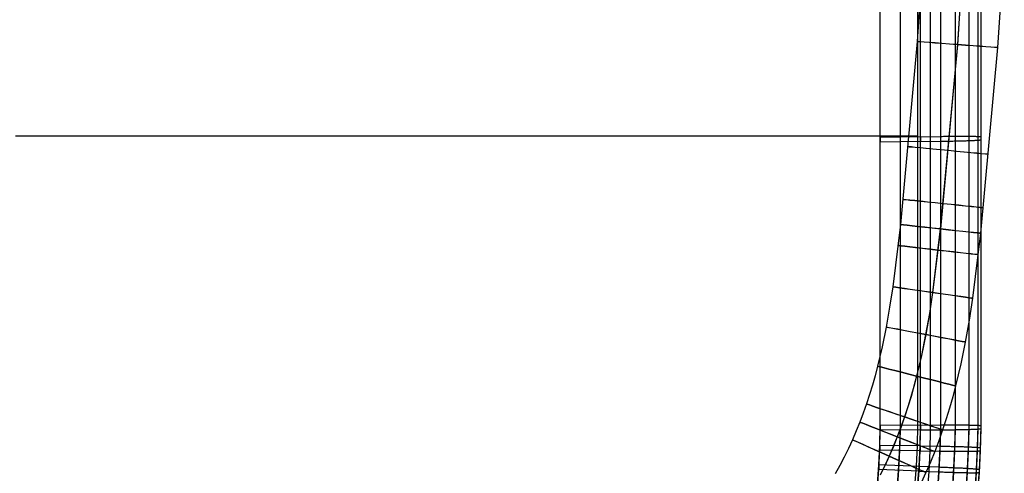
# Model space of a CAD drawing. Extents: x -1634 to -184, y -278 to 263.
# Tile 39 of 242: x -1379 to -1134, y -126 to -13. Entities that reach past the tile are written whole.
import ezdxf

# ---------------------------------------------------------------- set-up
doc = ezdxf.new("R2010")
doc.units = 0
doc.layers.add('PREDEFINITO', color=7, linetype='CONTINUOUS')

msp = doc.modelspace()

# ---------------------------------------------------------------- linework, layer by layer
at = {"layer": 'PREDEFINITO'}
for p, q in [((-1165.02, -114.16, 444.65), (-1165.02, 28.92, 441.42)), ((-1165.02, -114.7, 420.66), (-1165.02, 28.37, 417.43)), ((-1165.02, -115.24, 396.66), (-1165.02, 27.83, 393.43)), ((-1160.02, -114.12, 444.65), (-1160.02, 29.02, 441.42)), ((-1160.02, -115.2, 396.66), (-1160.02, 27.94, 393.43)), ((-1155.67, -62.91, 445.42), (-1155.67, 29.19, 443.37)), ((-1155.02, -114.08, 444.65), (-1155.02, 29.13, 441.42)), ((-1155.02, -114.13, 446.65), (-1155.02, 29.08, 443.42)), ((-1155.02, -114.62, 420.66), (-1155.02, 28.59, 417.42)), ((-1155.02, -114.7, 421.66), (-1155.02, 28.52, 418.42)), ((-1155.02, -115.17, 396.66), (-1155.02, 28.05, 393.43)), ((-1155.02, -115.26, 396.66), (-1155.02, 27.95, 393.43)), ((-1152.52, -115.24, 396.66), (-1152.52, 28, 393.43)), ((-1150.02, -114.1, 446.65), (-1150.02, 29.19, 443.42)), ((-1150.02, -115.22, 396.66), (-1150.02, 28.06, 393.43)), ((-1146.34, -114.08, 445.95), (-1146.34, 29.25, 442.71)), ((-1146.34, -115.18, 397.37), (-1146.34, 28.15, 394.13)), ((-1142.95, -114.11, 443.72), (-1142.95, 29.27, 440.48)), ((-1142.95, -115.1, 399.59), (-1142.95, 28.28, 396.35)), ((-1140.73, -114.17, 440.33), (-1140.73, 29.25, 437.09)), ((-1140.73, -115.01, 402.98), (-1140.73, 28.4, 399.74)), ((-1140.02, -114.24, 436.65), (-1140.02, 29.18, 433.41)), ((-1140.02, -114.92, 406.66), (-1140.02, 28.5, 403.42)), ((-1154.21, 7.5, 296.06), (-1155.84, -18.83, 296.25)), ((-1144.24, 6.94, 286.05), (-1145.88, -19.63, 286.24)), ((-1144.21, 7.1, 306.05), (-1145.85, -19.51, 306.24)), ((-1134.24, 6.54, 296.04), (-1135.89, -20.31, 296.23)), ((-1155.84, -18.83, 296.25), (-1160.05, -64.25, 296.44)), ((-1145.85, -19.51, 306.24), (-1150.1, -65.31, 306.43)), ((-1145.88, -19.63, 286.24), (-1150.12, -65.36, 286.43)), ((-1135.89, -20.31, 296.23), (-1140.17, -66.42, 296.42)), ((-1155.67, -42.31, 444.96), (-1379.74, -42.31, 444.96)), ((-1155.02, -42.47, 443.03), (-1165.02, -42.62, 443.04)), ((-1165.02, -42.62, 443.04), (-1165.02, -43.7, 395.05)), ((-1165.02, -43.7, 395.05), (-1155.02, -43.56, 395.05)), ((-1150.02, -42.45, 445.03), (-1155.02, -42.53, 445.03)), ((-1155.02, -43.56, 395.05), (-1155.02, -42.47, 443.03)), ((-1155.02, -42.53, 445.03), (-1155.02, -43.66, 395.05)), ((-1155.02, -43.66, 395.05), (-1150.02, -43.58, 395.05)), ((-1149.68, -42.45, 445.03), (-1150.02, -42.45, 445.03)), ((-1150.02, -43.58, 395.05), (-1149.68, -43.58, 395.05)), ((-1149.34, -42.44, 445.01), (-1149.68, -42.45, 445.03)), ((-1149.68, -43.58, 395.05), (-1149.34, -43.57, 395.07)), ((-1149, -42.44, 444.98), (-1149.34, -42.44, 445.01)), ((-1149.34, -43.57, 395.07), (-1149, -43.57, 395.1)), ((-1148.66, -42.44, 444.94), (-1149, -42.44, 444.98)), ((-1149, -43.57, 395.1), (-1148.66, -43.56, 395.14)), ((-1148.32, -42.43, 444.89), (-1148.66, -42.44, 444.94)), ((-1148.66, -43.56, 395.14), (-1148.32, -43.55, 395.19)), ((-1147.99, -42.43, 444.82), (-1148.32, -42.43, 444.89)), ((-1148.32, -43.55, 395.19), (-1147.99, -43.55, 395.25)), ((-1147.66, -42.43, 444.75), (-1147.99, -42.43, 444.82)), ((-1147.99, -43.55, 395.25), (-1147.66, -43.54, 395.33)), ((-1147.33, -42.42, 444.66), (-1147.66, -42.43, 444.75)), ((-1147.66, -43.54, 395.33), (-1147.33, -43.54, 395.42)), ((-1147, -42.42, 444.56), (-1147.33, -42.42, 444.66)), ((-1147.33, -43.54, 395.42), (-1147, -43.53, 395.51)), ((-1146.67, -42.42, 444.45), (-1147, -42.42, 444.56)), ((-1147, -43.53, 395.51), (-1146.67, -43.52, 395.62)), ((-1146.35, -42.42, 444.33), (-1146.67, -42.42, 444.45)), ((-1146.67, -43.52, 395.62), (-1146.35, -43.51, 395.74)), ((-1146.04, -42.41, 444.2), (-1146.35, -42.42, 444.33)), ((-1146.35, -43.51, 395.74), (-1146.04, -43.51, 395.87)), ((-1145.73, -42.41, 444.06), (-1146.04, -42.41, 444.2)), ((-1146.04, -43.51, 395.87), (-1145.73, -43.5, 396.01)), ((-1145.42, -42.41, 443.91), (-1145.73, -42.41, 444.06)), ((-1145.73, -43.5, 396.01), (-1145.42, -43.49, 396.17)), ((-1145.12, -42.41, 443.75), (-1145.42, -42.41, 443.91)), ((-1145.42, -43.49, 396.17), (-1145.12, -43.48, 396.33)), ((-1144.83, -42.41, 443.58), (-1145.12, -42.41, 443.75)), ((-1145.12, -43.48, 396.33), (-1144.83, -43.47, 396.5)), ((-1144.54, -42.41, 443.39), (-1144.83, -42.41, 443.58)), ((-1144.83, -43.47, 396.5), (-1144.54, -43.47, 396.68)), ((-1144.26, -42.41, 443.2), (-1144.54, -42.41, 443.39)), ((-1144.54, -43.47, 396.68), (-1144.26, -43.46, 396.87)), ((-1143.98, -42.41, 443), (-1144.26, -42.41, 443.2)), ((-1144.26, -43.46, 396.87), (-1143.98, -43.45, 397.08)), ((-1143.71, -42.41, 442.79), (-1143.98, -42.41, 443)), ((-1143.98, -43.45, 397.08), (-1143.71, -43.44, 397.29)), ((-1143.45, -42.41, 442.57), (-1143.71, -42.41, 442.79)), ((-1143.71, -43.44, 397.29), (-1143.45, -43.43, 397.51)), ((-1143.2, -42.42, 442.34), (-1143.45, -42.41, 442.57)), ((-1143.45, -43.43, 397.51), (-1143.2, -43.42, 397.73)), ((-1142.95, -42.42, 442.1), (-1143.2, -42.42, 442.34)), ((-1143.2, -43.42, 397.73), (-1142.95, -43.41, 397.97)), ((-1142.72, -42.42, 441.86), (-1142.95, -42.42, 442.1)), ((-1142.95, -43.41, 397.97), (-1142.72, -43.4, 398.22)), ((-1142.49, -42.42, 441.6), (-1142.72, -42.42, 441.86)), ((-1142.72, -43.4, 398.22), (-1142.49, -43.4, 398.47)), ((-1142.27, -42.42, 441.34), (-1142.49, -42.42, 441.6)), ((-1142.49, -43.4, 398.47), (-1142.27, -43.39, 398.73)), ((-1142.06, -42.43, 441.07), (-1142.27, -42.42, 441.34)), ((-1142.27, -43.39, 398.73), (-1142.06, -43.38, 399)), ((-1141.85, -42.43, 440.8), (-1142.06, -42.43, 441.07)), ((-1142.06, -43.38, 399), (-1141.85, -43.37, 399.28)), ((-1141.66, -42.43, 440.52), (-1141.85, -42.43, 440.8)), ((-1141.85, -43.37, 399.28), (-1141.66, -43.36, 399.56)), ((-1141.48, -42.44, 440.23), (-1141.66, -42.43, 440.52)), ((-1141.66, -43.36, 399.56), (-1141.48, -43.35, 399.85)), ((-1141.31, -42.44, 439.93), (-1141.48, -42.44, 440.23)), ((-1141.48, -43.35, 399.85), (-1141.31, -43.34, 400.14)), ((-1141.15, -42.45, 439.63), (-1141.31, -42.44, 439.93)), ((-1141.31, -43.34, 400.14), (-1141.15, -43.33, 400.44)), ((-1140.99, -42.45, 439.33), (-1141.15, -42.45, 439.63)), ((-1141.15, -43.33, 400.44), (-1140.99, -43.32, 400.75)), ((-1140.85, -42.46, 439.02), (-1140.99, -42.45, 439.33)), ((-1140.99, -43.32, 400.75), (-1140.85, -43.31, 401.06)), ((-1140.72, -42.46, 438.7), (-1140.85, -42.46, 439.02)), ((-1140.85, -43.31, 401.06), (-1140.72, -43.3, 401.37)), ((-1140.6, -42.47, 438.38), (-1140.72, -42.46, 438.7)), ((-1140.72, -43.3, 401.37), (-1140.6, -43.29, 401.69)), ((-1140.49, -42.47, 438.06), (-1140.6, -42.47, 438.38)), ((-1140.6, -43.29, 401.69), (-1140.49, -43.29, 402.02)), ((-1140.4, -42.48, 437.73), (-1140.49, -42.47, 438.06)), ((-1140.49, -43.29, 402.02), (-1140.4, -43.28, 402.34)), ((-1140.31, -42.48, 437.4), (-1140.4, -42.48, 437.73)), ((-1140.4, -43.28, 402.34), (-1140.31, -43.27, 402.67)), ((-1140.23, -42.49, 437.07), (-1140.31, -42.48, 437.4)), ((-1140.31, -43.27, 402.67), (-1140.23, -43.26, 403.01)), ((-1140.17, -42.5, 436.73), (-1140.23, -42.49, 437.07)), ((-1140.23, -43.26, 403.01), (-1140.17, -43.25, 403.34)), ((-1140.12, -42.5, 436.39), (-1140.17, -42.5, 436.73)), ((-1140.17, -43.25, 403.34), (-1140.12, -43.24, 403.68)), ((-1140.08, -42.51, 436.05), (-1140.12, -42.5, 436.39)), ((-1140.12, -43.24, 403.68), (-1140.08, -43.23, 404.02)), ((-1140.05, -42.52, 435.71), (-1140.08, -42.51, 436.05)), ((-1140.08, -43.23, 404.02), (-1140.05, -43.23, 404.36)), ((-1140.03, -42.53, 435.37), (-1140.05, -42.52, 435.71)), ((-1140.05, -43.23, 404.36), (-1140.03, -43.22, 404.7)), ((-1140.02, -42.53, 435.03), (-1140.03, -42.53, 435.37)), ((-1140.03, -43.22, 404.7), (-1140.02, -43.21, 405.04)), ((-1140.02, -43.21, 405.04), (-1140.02, -42.53, 435.03)), ((-1155.67, -114.03, 446.56), (-1155.67, -62.91, 445.42)), ((-1160.05, -64.25, 296.44), (-1161.94, -79.71, 296.48)), ((-1150.12, -65.36, 286.43), (-1152.06, -81.14, 286.47)), ((-1150.1, -65.31, 306.43), (-1152.03, -81.11, 306.47)), ((-1140.17, -66.42, 296.42), (-1142.14, -82.54, 296.46)), ((-1161.94, -79.71, 296.48), (-1162.71, -84.75, 296.48)), ((-1152.06, -81.14, 286.47), (-1152.85, -86.37, 286.48)), ((-1152.03, -81.11, 306.47), (-1152.83, -86.34, 306.48)), ((-1142.14, -82.54, 296.46), (-1142.97, -87.96, 296.47)), ((-1162.71, -84.75, 296.48), (-1163.58, -89.72, 296.49)), ((-1152.85, -86.37, 286.48), (-1153.77, -91.58, 286.48)), ((-1152.83, -86.34, 306.48), (-1153.74, -91.55, 306.48)), ((-1142.97, -87.96, 296.47), (-1143.93, -93.42, 296.47)), ((-1163.58, -89.72, 296.49), (-1164.57, -94.61, 296.5)), ((-1153.77, -91.58, 286.48), (-1154.82, -96.76, 286.49)), ((-1153.74, -91.55, 306.48), (-1154.79, -96.73, 306.49)), ((-1164.57, -94.61, 296.5), (-1165.71, -99.42, 296.51)), ((-1143.93, -93.42, 296.47), (-1145.03, -98.87, 296.48)), ((-1154.82, -96.76, 286.49), (-1156.03, -101.9, 286.5)), ((-1154.79, -96.73, 306.49), (-1156, -101.87, 306.5)), ((-1165.71, -99.42, 296.51), (-1166.33, -101.8, 296.51)), ((-1145.03, -98.87, 296.48), (-1146.32, -104.34, 296.49)), ((-1166.33, -101.8, 296.51), (-1167, -104.16, 296.52)), ((-1156.03, -101.9, 286.5), (-1156.7, -104.45, 286.5)), ((-1156, -101.87, 306.5), (-1156.67, -104.42, 306.5)), ((-1167, -104.16, 296.52), (-1167.71, -106.49, 296.52)), ((-1156.7, -104.45, 286.5), (-1157.42, -107, 286.51)), ((-1156.67, -104.42, 306.5), (-1157.4, -106.97, 306.51)), ((-1146.32, -104.34, 296.49), (-1147.04, -107.07, 296.5)), ((-1167.71, -106.49, 296.52), (-1168.47, -108.79, 296.53)), ((-1157.42, -107, 286.51), (-1158.19, -109.52, 286.51)), ((-1157.4, -106.97, 306.51), (-1158.17, -109.5, 306.51)), ((-1147.04, -107.07, 296.5), (-1147.81, -109.81, 296.5)), ((-1168.47, -108.79, 296.53), (-1169.27, -111.06, 296.53)), ((-1158.19, -109.52, 286.51), (-1159.02, -112.04, 286.52)), ((-1158.17, -109.5, 306.51), (-1158.99, -112.01, 306.52)), ((-1147.81, -109.81, 296.5), (-1148.65, -112.53, 296.51)), ((-1169.27, -111.06, 296.53), (-1170.12, -113.3, 296.53)), ((-1159.02, -112.04, 286.52), (-1159.89, -114.52, 286.52)), ((-1158.99, -112.01, 306.52), (-1159.87, -114.48, 306.52)), ((-1170.12, -113.3, 296.53), (-1171.01, -115.5, 296.54)), ((-1165.16, -119.08, 444.76), (-1165.02, -114.16, 444.65)), ((-1165.16, -119.63, 420.77), (-1165.02, -114.7, 420.66)), ((-1155.02, -114.08, 444.65), (-1165.02, -114.16, 444.65)), ((-1165.02, -114.16, 444.65), (-1165.02, -115.24, 396.66)), ((-1159.89, -114.52, 286.52), (-1160.83, -116.98, 286.53)), ((-1159.87, -114.48, 306.52), (-1160.8, -116.94, 306.53)), ((-1160.16, -119.16, 444.76), (-1160.02, -114.12, 444.65)), ((-1155.8, -119.2, 446.68), (-1155.67, -114.03, 446.56)), ((-1155.16, -119.23, 444.77), (-1155.02, -114.08, 444.65)), ((-1155.16, -119.28, 446.77), (-1155.02, -114.13, 446.65)), ((-1155.16, -119.77, 420.77), (-1155.02, -114.62, 420.66)), ((-1155.16, -119.85, 421.77), (-1155.02, -114.7, 421.66)), ((-1155.02, -115.17, 396.66), (-1155.02, -114.08, 444.65)), ((-1150.02, -114.1, 446.65), (-1155.02, -114.13, 446.65)), ((-1155.02, -114.13, 446.65), (-1155.02, -115.26, 396.66)), ((-1150.16, -119.36, 446.77), (-1150.02, -114.1, 446.65)), ((-1149.68, -114.09, 446.65), (-1150.02, -114.1, 446.65)), ((-1149.34, -114.09, 446.63), (-1149.68, -114.09, 446.65)), ((-1148.65, -112.53, 296.51), (-1149.54, -115.25, 296.51)), ((-1149, -114.09, 446.6), (-1149.34, -114.09, 446.63)), ((-1148.66, -114.09, 446.56), (-1149, -114.09, 446.6)), ((-1148.32, -114.09, 446.51), (-1148.66, -114.09, 446.56)), ((-1147.99, -114.08, 446.44), (-1148.32, -114.09, 446.51)), ((-1147.66, -114.08, 446.37), (-1147.99, -114.08, 446.44)), ((-1147.33, -114.08, 446.28), (-1147.66, -114.08, 446.37)), ((-1147, -114.08, 446.18), (-1147.33, -114.08, 446.28)), ((-1146.68, -114.08, 446.07), (-1147, -114.08, 446.18)), ((-1146.36, -114.08, 445.95), (-1146.68, -114.08, 446.07)), ((-1146.48, -119.43, 446.07), (-1146.34, -114.08, 445.95)), ((-1146.04, -114.08, 445.82), (-1146.36, -114.08, 445.95)), ((-1145.73, -114.08, 445.68), (-1146.04, -114.08, 445.82)), ((-1145.42, -114.09, 445.53), (-1145.73, -114.08, 445.68)), ((-1145.12, -114.09, 445.37), (-1145.42, -114.09, 445.53)), ((-1144.83, -114.09, 445.19), (-1145.12, -114.09, 445.37)), ((-1144.54, -114.09, 445.01), (-1144.83, -114.09, 445.19)), ((-1144.26, -114.09, 444.82), (-1144.54, -114.09, 445.01)), ((-1143.98, -114.09, 444.62), (-1144.26, -114.09, 444.82)), ((-1143.71, -114.1, 444.41), (-1143.98, -114.09, 444.62)), ((-1143.45, -114.1, 444.19), (-1143.71, -114.1, 444.41)), ((-1143.2, -114.1, 443.96), (-1143.45, -114.1, 444.19)), ((-1142.95, -114.11, 443.72), (-1143.2, -114.1, 443.96)), ((-1143.09, -119.53, 443.84), (-1142.95, -114.11, 443.72)), ((-1142.72, -114.11, 443.48), (-1142.95, -114.11, 443.72)), ((-1142.49, -114.11, 443.22), (-1142.72, -114.11, 443.48)), ((-1142.27, -114.12, 442.96), (-1142.49, -114.11, 443.22)), ((-1142.06, -114.12, 442.69), (-1142.27, -114.12, 442.96)), ((-1141.85, -114.13, 442.42), (-1142.06, -114.12, 442.69)), ((-1141.66, -114.13, 442.14), (-1141.85, -114.13, 442.42)), ((-1141.48, -114.14, 441.85), (-1141.66, -114.13, 442.14)), ((-1141.31, -114.14, 441.55), (-1141.48, -114.14, 441.85)), ((-1141.15, -114.15, 441.25), (-1141.31, -114.14, 441.55)), ((-1140.99, -114.15, 440.95), (-1141.15, -114.15, 441.25)), ((-1140.85, -114.16, 440.63), (-1140.99, -114.15, 440.95)), ((-1140.86, -119.64, 440.46), (-1140.73, -114.17, 440.33)), ((-1140.72, -114.17, 440.32), (-1140.85, -114.16, 440.63)), ((-1140.6, -114.17, 440), (-1140.72, -114.17, 440.32)), ((-1140.49, -114.18, 439.68), (-1140.6, -114.17, 440)), ((-1140.4, -114.19, 439.35), (-1140.49, -114.18, 439.68)), ((-1140.31, -114.19, 439.02), (-1140.4, -114.19, 439.35)), ((-1140.23, -114.2, 438.69), (-1140.31, -114.19, 439.02)), ((-1140.17, -114.21, 438.35), (-1140.23, -114.2, 438.69)), ((-1140.12, -114.21, 438.01), (-1140.17, -114.21, 438.35)), ((-1140.16, -119.73, 436.78), (-1140.02, -114.24, 436.65)), ((-1140.08, -114.22, 437.67), (-1140.12, -114.21, 438.01)), ((-1140.05, -114.23, 437.33), (-1140.08, -114.22, 437.67)), ((-1140.03, -114.24, 436.99), (-1140.05, -114.23, 437.33)), ((-1140.02, -114.24, 436.65), (-1140.03, -114.24, 436.99)), ((-1140.02, -114.92, 406.66), (-1140.02, -114.24, 436.65)), ((-1171.01, -115.5, 296.54), (-1171.96, -117.68, 296.54)), ((-1165.16, -120.17, 396.78), (-1165.02, -115.24, 396.66)), ((-1165.02, -115.24, 396.66), (-1155.02, -115.17, 396.66)), ((-1160.83, -116.98, 286.53), (-1161.81, -119.38, 286.53)), ((-1160.8, -116.94, 306.53), (-1161.78, -119.35, 306.53)), ((-1160.16, -120.24, 396.78), (-1160.02, -115.2, 396.66)), ((-1155.16, -120.32, 396.78), (-1155.02, -115.17, 396.66)), ((-1155.16, -120.41, 396.78), (-1155.02, -115.26, 396.66)), ((-1155.02, -115.26, 396.66), (-1150.02, -115.22, 396.66)), ((-1152.66, -120.45, 396.78), (-1152.52, -115.24, 396.66)), ((-1149.54, -115.25, 296.51), (-1150.49, -117.94, 296.52)), ((-1150.16, -120.49, 396.78), (-1150.02, -115.22, 396.66)), ((-1150.02, -115.22, 396.66), (-1149.68, -115.22, 396.67)), ((-1149.68, -115.22, 396.67), (-1149.34, -115.22, 396.69)), ((-1149.34, -115.22, 396.69), (-1149, -115.22, 396.72)), ((-1149, -115.22, 396.72), (-1148.66, -115.21, 396.76)), ((-1148.66, -115.21, 396.76), (-1148.32, -115.21, 396.81)), ((-1148.32, -115.21, 396.81), (-1147.99, -115.2, 396.87)), ((-1147.99, -115.2, 396.87), (-1147.66, -115.2, 396.95)), ((-1147.66, -115.2, 396.95), (-1147.33, -115.2, 397.03)), ((-1147.33, -115.2, 397.03), (-1147, -115.19, 397.13)), ((-1147, -115.19, 397.13), (-1146.68, -115.19, 397.24)), ((-1146.68, -115.19, 397.24), (-1146.36, -115.18, 397.36)), ((-1146.48, -120.53, 397.49), (-1146.34, -115.18, 397.37)), ((-1146.36, -115.18, 397.36), (-1146.04, -115.17, 397.49)), ((-1146.04, -115.17, 397.49), (-1145.73, -115.17, 397.63)), ((-1145.73, -115.17, 397.63), (-1145.42, -115.16, 397.78)), ((-1145.42, -115.16, 397.78), (-1145.12, -115.16, 397.95)), ((-1145.12, -115.16, 397.95), (-1144.83, -115.15, 398.12)), ((-1144.83, -115.15, 398.12), (-1144.54, -115.15, 398.3)), ((-1144.54, -115.15, 398.3), (-1144.26, -115.14, 398.49)), ((-1144.26, -115.14, 398.49), (-1143.98, -115.13, 398.69)), ((-1143.98, -115.13, 398.69), (-1143.71, -115.13, 398.91)), ((-1143.71, -115.13, 398.91), (-1143.45, -115.12, 399.12)), ((-1143.45, -115.12, 399.12), (-1143.2, -115.11, 399.35)), ((-1143.2, -115.11, 399.35), (-1142.95, -115.1, 399.59)), ((-1143.09, -120.53, 399.71), (-1142.95, -115.1, 399.59)), ((-1142.95, -115.1, 399.59), (-1142.72, -115.1, 399.84)), ((-1142.72, -115.1, 399.84), (-1142.49, -115.09, 400.09)), ((-1142.49, -115.09, 400.09), (-1142.27, -115.08, 400.35)), ((-1142.27, -115.08, 400.35), (-1142.06, -115.07, 400.62)), ((-1142.06, -115.07, 400.62), (-1141.85, -115.07, 400.89)), ((-1141.85, -115.07, 400.89), (-1141.66, -115.06, 401.18)), ((-1141.66, -115.06, 401.18), (-1141.48, -115.05, 401.47)), ((-1141.48, -115.05, 401.47), (-1141.31, -115.04, 401.76)), ((-1141.31, -115.04, 401.76), (-1141.15, -115.03, 402.06)), ((-1141.15, -115.03, 402.06), (-1140.99, -115.03, 402.37)), ((-1140.99, -115.03, 402.37), (-1140.85, -115.02, 402.68)), ((-1140.86, -120.48, 403.1), (-1140.73, -115.01, 402.98)), ((-1140.85, -115.02, 402.68), (-1140.72, -115.01, 402.99)), ((-1140.72, -115.01, 402.99), (-1140.6, -115, 403.31)), ((-1140.6, -115, 403.31), (-1140.49, -114.99, 403.64)), ((-1140.49, -114.99, 403.64), (-1140.4, -114.99, 403.96)), ((-1140.4, -114.99, 403.96), (-1140.31, -114.98, 404.29)), ((-1140.31, -114.98, 404.29), (-1140.23, -114.97, 404.63)), ((-1140.23, -114.97, 404.63), (-1140.17, -114.96, 404.96)), ((-1140.17, -114.96, 404.96), (-1140.12, -114.95, 405.3)), ((-1140.16, -120.41, 406.78), (-1140.02, -114.92, 406.66)), ((-1140.12, -114.95, 405.3), (-1140.08, -114.95, 405.64)), ((-1140.08, -114.95, 405.64), (-1140.05, -114.94, 405.98)), ((-1140.05, -114.94, 405.98), (-1140.03, -114.93, 406.32)), ((-1140.03, -114.93, 406.32), (-1140.02, -114.92, 406.66)), ((-1171.96, -117.68, 296.54), (-1172.95, -119.84, 296.55)), ((-1165.4, -123.91, 444.87), (-1165.16, -119.08, 444.76)), ((-1165.4, -124.46, 420.88), (-1165.16, -119.63, 420.77)), ((-1155.16, -119.23, 444.77), (-1165.16, -119.08, 444.76)), ((-1165.16, -119.08, 444.76), (-1165.16, -120.17, 396.78)), ((-1161.81, -119.38, 286.53), (-1162.84, -121.77, 286.54)), ((-1161.78, -119.35, 306.53), (-1162.81, -121.74, 306.54)), ((-1160.4, -124.1, 444.88), (-1160.16, -119.16, 444.76)), ((-1156.05, -124.27, 446.79), (-1155.8, -119.2, 446.68)), ((-1155.41, -124.34, 446.88), (-1155.16, -119.28, 446.77)), ((-1155.4, -124.29, 444.88), (-1155.16, -119.23, 444.77)), ((-1155.4, -124.83, 420.89), (-1155.16, -119.77, 420.77)), ((-1155.16, -120.32, 396.78), (-1155.16, -119.23, 444.77)), ((-1150.16, -119.36, 446.77), (-1155.16, -119.28, 446.77)), ((-1155.16, -119.28, 446.77), (-1155.16, -120.41, 396.78)), ((-1150.49, -117.94, 296.52), (-1151.51, -120.61, 296.52)), ((-1150.41, -124.53, 446.89), (-1150.16, -119.36, 446.77)), ((-1149.82, -119.36, 446.76), (-1150.16, -119.36, 446.77)), ((-1149.48, -119.37, 446.75), (-1149.82, -119.36, 446.76)), ((-1149.14, -119.37, 446.72), (-1149.48, -119.37, 446.75)), ((-1148.8, -119.38, 446.68), (-1149.14, -119.37, 446.72)), ((-1148.46, -119.39, 446.62), (-1148.8, -119.38, 446.68)), ((-1148.13, -119.39, 446.56), (-1148.46, -119.39, 446.62)), ((-1147.79, -119.4, 446.49), (-1148.13, -119.39, 446.56)), ((-1147.46, -119.41, 446.4), (-1147.79, -119.4, 446.49)), ((-1147.14, -119.41, 446.3), (-1147.46, -119.41, 446.4)), ((-1146.81, -119.42, 446.19), (-1147.14, -119.41, 446.3)), ((-1146.49, -119.43, 446.07), (-1146.81, -119.42, 446.19)), ((-1146.73, -124.68, 446.19), (-1146.48, -119.43, 446.07)), ((-1146.18, -119.44, 445.94), (-1146.49, -119.43, 446.07)), ((-1145.87, -119.44, 445.8), (-1146.18, -119.44, 445.94)), ((-1145.56, -119.45, 445.65), (-1145.87, -119.44, 445.8)), ((-1145.26, -119.46, 445.49), (-1145.56, -119.45, 445.65)), ((-1144.97, -119.47, 445.32), (-1145.26, -119.46, 445.49)), ((-1144.68, -119.48, 445.13), (-1144.97, -119.47, 445.32)), ((-1144.39, -119.48, 444.94), (-1144.68, -119.48, 445.13)), ((-1144.12, -119.49, 444.74), (-1144.39, -119.48, 444.94)), ((-1143.85, -119.5, 444.53), (-1144.12, -119.49, 444.74)), ((-1143.59, -119.51, 444.31), (-1143.85, -119.5, 444.53)), ((-1143.34, -119.52, 444.08), (-1143.59, -119.51, 444.31)), ((-1143.35, -124.86, 443.96), (-1143.09, -119.53, 443.84)), ((-1143.09, -119.53, 443.84), (-1143.34, -119.52, 444.08)), ((-1142.85, -119.54, 443.6), (-1143.09, -119.53, 443.84)), ((-1142.62, -119.55, 443.35), (-1142.85, -119.54, 443.6)), ((-1142.4, -119.56, 443.08), (-1142.62, -119.55, 443.35)), ((-1142.19, -119.57, 442.82), (-1142.4, -119.56, 443.08)), ((-1141.99, -119.57, 442.54), (-1142.19, -119.57, 442.82)), ((-1141.8, -119.58, 442.26), (-1141.99, -119.57, 442.54)), ((-1141.62, -119.59, 441.97), (-1141.8, -119.58, 442.26)), ((-1141.45, -119.6, 441.68), (-1141.62, -119.59, 441.97)), ((-1141.28, -119.61, 441.37), (-1141.45, -119.6, 441.68)), ((-1141.13, -119.62, 441.07), (-1141.28, -119.61, 441.37)), ((-1140.99, -119.63, 440.76), (-1141.13, -119.62, 441.07)), ((-1141.12, -125.02, 440.58), (-1140.86, -119.64, 440.46)), ((-1140.86, -119.64, 440.44), (-1140.99, -119.63, 440.76)), ((-1140.74, -119.65, 440.12), (-1140.86, -119.64, 440.44)), ((-1140.63, -119.66, 439.8), (-1140.74, -119.65, 440.12)), ((-1140.53, -119.67, 439.47), (-1140.63, -119.66, 439.8)), ((-1140.45, -119.67, 439.14), (-1140.53, -119.67, 439.47)), ((-1140.37, -119.68, 438.81), (-1140.45, -119.67, 439.14)), ((-1140.42, -125.13, 436.9), (-1140.16, -119.73, 436.78)), ((-1140.31, -119.69, 438.47), (-1140.37, -119.68, 438.81)), ((-1140.26, -119.7, 438.14), (-1140.31, -119.69, 438.47)), ((-1140.21, -119.71, 437.8), (-1140.26, -119.7, 438.14)), ((-1140.19, -119.72, 437.46), (-1140.21, -119.71, 437.8)), ((-1140.17, -119.72, 437.12), (-1140.19, -119.72, 437.46)), ((-1140.16, -119.73, 436.78), (-1140.17, -119.72, 437.12)), ((-1140.16, -120.41, 406.78), (-1140.16, -119.73, 436.78)), ((-1174, -121.98, 296.55), (-1175.09, -124.09, 296.56)), ((-1172.95, -119.84, 296.55), (-1174, -121.98, 296.55)), ((-1165.4, -125, 396.88), (-1165.16, -120.17, 396.78)), ((-1165.16, -120.17, 396.78), (-1155.16, -120.32, 396.78)), ((-1162.84, -121.77, 286.54), (-1163.93, -124.14, 286.55)), ((-1162.81, -121.74, 306.54), (-1163.9, -124.11, 306.55)), ((-1160.4, -125.19, 396.89), (-1160.16, -120.24, 396.78)), ((-1155.41, -124.91, 421.89), (-1155.16, -119.85, 421.77)), ((-1155.41, -125.47, 396.9), (-1155.16, -120.41, 396.78)), ((-1155.4, -125.37, 396.89), (-1155.16, -120.32, 396.78)), ((-1155.16, -120.41, 396.78), (-1150.16, -120.49, 396.78)), ((-1152.91, -125.56, 396.9), (-1152.66, -120.45, 396.78)), ((-1151.51, -120.61, 296.52), (-1152.57, -123.23, 296.53)), ((-1150.41, -125.66, 396.9), (-1150.16, -120.49, 396.78)), ((-1150.16, -120.49, 396.78), (-1149.82, -120.49, 396.79)), ((-1149.82, -120.49, 396.79), (-1149.48, -120.5, 396.81)), ((-1149.48, -120.5, 396.81), (-1149.14, -120.5, 396.84)), ((-1149.14, -120.5, 396.84), (-1148.8, -120.51, 396.88)), ((-1148.8, -120.51, 396.88), (-1148.46, -120.51, 396.93)), ((-1148.46, -120.51, 396.93), (-1148.13, -120.51, 396.99)), ((-1148.13, -120.51, 396.99), (-1147.79, -120.52, 397.07)), ((-1147.79, -120.52, 397.07), (-1147.46, -120.52, 397.15)), ((-1147.46, -120.52, 397.15), (-1147.14, -120.52, 397.25)), ((-1147.14, -120.52, 397.25), (-1146.81, -120.52, 397.36)), ((-1146.81, -120.52, 397.36), (-1146.49, -120.53, 397.48)), ((-1146.73, -125.78, 397.6), (-1146.48, -120.53, 397.49)), ((-1146.49, -120.53, 397.48), (-1146.18, -120.53, 397.61)), ((-1146.18, -120.53, 397.61), (-1145.87, -120.53, 397.75)), ((-1145.87, -120.53, 397.75), (-1145.56, -120.53, 397.91)), ((-1145.56, -120.53, 397.91), (-1145.26, -120.53, 398.07)), ((-1145.26, -120.53, 398.07), (-1144.97, -120.53, 398.24)), ((-1144.97, -120.53, 398.24), (-1144.68, -120.53, 398.42)), ((-1144.68, -120.53, 398.42), (-1144.39, -120.53, 398.61)), ((-1144.39, -120.53, 398.61), (-1144.12, -120.53, 398.82)), ((-1144.12, -120.53, 398.82), (-1143.85, -120.53, 399.03)), ((-1143.85, -120.53, 399.03), (-1143.59, -120.53, 399.25)), ((-1143.59, -120.53, 399.25), (-1143.34, -120.53, 399.48)), ((-1143.35, -125.85, 399.83), (-1143.09, -120.53, 399.71)), ((-1143.34, -120.53, 399.48), (-1143.09, -120.53, 399.71)), ((-1143.09, -120.53, 399.71), (-1142.85, -120.52, 399.96)), ((-1142.85, -120.52, 399.96), (-1142.62, -120.52, 400.21)), ((-1142.62, -120.52, 400.21), (-1142.4, -120.52, 400.47)), ((-1142.4, -120.52, 400.47), (-1142.19, -120.52, 400.74)), ((-1142.19, -120.52, 400.74), (-1141.99, -120.51, 401.02)), ((-1141.99, -120.51, 401.02), (-1141.8, -120.51, 401.3)), ((-1141.8, -120.51, 401.3), (-1141.62, -120.5, 401.59)), ((-1141.62, -120.5, 401.59), (-1141.45, -120.5, 401.88)), ((-1141.45, -120.5, 401.88), (-1141.28, -120.5, 402.18)), ((-1141.28, -120.5, 402.18), (-1141.13, -120.49, 402.49)), ((-1141.13, -120.49, 402.49), (-1140.99, -120.49, 402.8)), ((-1141.12, -125.86, 403.22), (-1140.86, -120.48, 403.1)), ((-1140.99, -120.49, 402.8), (-1140.86, -120.48, 403.12)), ((-1140.86, -120.48, 403.12), (-1140.74, -120.48, 403.44)), ((-1140.74, -120.48, 403.44), (-1140.63, -120.47, 403.76)), ((-1140.63, -120.47, 403.76), (-1140.53, -120.46, 404.09)), ((-1140.53, -120.46, 404.09), (-1140.45, -120.46, 404.42)), ((-1140.45, -120.46, 404.42), (-1140.37, -120.45, 404.75)), ((-1140.42, -125.8, 406.91), (-1140.16, -120.41, 406.78)), ((-1140.37, -120.45, 404.75), (-1140.31, -120.45, 405.08)), ((-1140.31, -120.45, 405.08), (-1140.26, -120.44, 405.42)), ((-1140.26, -120.44, 405.42), (-1140.21, -120.43, 405.76)), ((-1140.21, -120.43, 405.76), (-1140.19, -120.42, 406.1)), ((-1140.19, -120.42, 406.1), (-1140.17, -120.42, 406.44)), ((-1140.17, -120.42, 406.44), (-1140.16, -120.41, 406.78)), ((-1175.09, -124.09, 296.56), (-1176.23, -126.17, 296.57)), ((-1165.74, -128.7, 444.98), (-1165.4, -123.91, 444.87)), ((-1165.74, -129.24, 420.99), (-1165.4, -124.46, 420.88)), ((-1155.4, -124.29, 444.88), (-1165.4, -123.91, 444.87)), ((-1165.4, -123.91, 444.87), (-1165.4, -125, 396.88)), ((-1163.93, -124.14, 286.55), (-1165.08, -126.49, 286.55)), ((-1163.9, -124.11, 306.55), (-1165.05, -126.45, 306.55)), ((-1160.75, -129, 444.99), (-1160.4, -124.1, 444.88)), ((-1156.41, -129.29, 446.9), (-1156.05, -124.27, 446.79)), ((-1155.77, -129.35, 447), (-1155.41, -124.34, 446.88)), ((-1155.76, -129.29, 444.99), (-1155.4, -124.29, 444.88)), ((-1150.41, -124.53, 446.89), (-1155.41, -124.34, 446.88)), ((-1155.41, -124.34, 446.88), (-1155.41, -125.47, 396.9)), ((-1155.4, -125.37, 396.89), (-1155.4, -124.29, 444.88)), ((-1152.57, -123.23, 296.53), (-1153.69, -125.83, 296.53)), ((-1150.78, -129.65, 447), (-1150.41, -124.53, 446.89)), ((-1150.07, -124.54, 446.88), (-1150.41, -124.53, 446.89)), ((-1149.73, -124.55, 446.86), (-1150.07, -124.54, 446.88)), ((-1149.39, -124.57, 446.83), (-1149.73, -124.55, 446.86)), ((-1149.05, -124.58, 446.79), (-1149.39, -124.57, 446.83)), ((-1148.71, -124.59, 446.74), (-1149.05, -124.58, 446.79)), ((-1148.38, -124.61, 446.68), (-1148.71, -124.59, 446.74)), ((-1148.05, -124.62, 446.6), (-1148.38, -124.61, 446.68)), ((-1147.72, -124.64, 446.52), (-1148.05, -124.62, 446.6)), ((-1147.39, -124.65, 446.42), (-1147.72, -124.64, 446.52)), ((-1147.07, -124.67, 446.31), (-1147.39, -124.65, 446.42)), ((-1146.75, -124.68, 446.19), (-1147.07, -124.67, 446.31)), ((-1165.74, -129.78, 396.99), (-1165.4, -125, 396.88)), ((-1165.4, -125, 396.88), (-1155.4, -125.37, 396.89)), ((-1160.75, -130.08, 397), (-1160.4, -125.19, 396.89)), ((-1155.77, -129.91, 422), (-1155.41, -124.91, 421.89)), ((-1155.77, -130.48, 397.01), (-1155.41, -125.47, 396.9)), ((-1155.76, -129.84, 421), (-1155.4, -124.83, 420.89)), ((-1155.76, -130.38, 397.01), (-1155.4, -125.37, 396.89)), ((-1155.41, -125.47, 396.9), (-1150.41, -125.66, 396.9)), ((-1153.69, -125.83, 296.53), (-1154.88, -128.41, 296.54)), ((-1153.27, -130.62, 397.01), (-1152.91, -125.56, 396.9)), ((-1150.78, -130.77, 397.01), (-1150.41, -125.66, 396.9)), ((-1150.41, -125.66, 396.9), (-1150.07, -125.67, 396.91)), ((-1150.07, -125.67, 396.91), (-1149.73, -125.68, 396.92)), ((-1149.73, -125.68, 396.92), (-1149.39, -125.69, 396.95)), ((-1149.39, -125.69, 396.95), (-1149.05, -125.71, 396.99)), ((-1149.05, -125.71, 396.99), (-1148.71, -125.72, 397.05)), ((-1148.71, -125.72, 397.05), (-1148.38, -125.73, 397.11)), ((-1148.38, -125.73, 397.11), (-1148.05, -125.74, 397.19)), ((-1148.05, -125.74, 397.19), (-1147.72, -125.75, 397.27)), ((-1147.72, -125.75, 397.27), (-1147.39, -125.76, 397.37)), ((-1147.39, -125.76, 397.37), (-1147.07, -125.77, 397.48)), ((-1147.1, -129.88, 446.31), (-1146.73, -124.68, 446.19)), ((-1147.1, -130.98, 397.72), (-1146.73, -125.78, 397.6)), ((-1147.07, -125.77, 397.48), (-1146.75, -125.78, 397.6)), ((-1146.43, -124.7, 446.06), (-1146.75, -124.68, 446.19)), ((-1146.75, -125.78, 397.6), (-1146.43, -125.79, 397.73)), ((-1146.12, -124.71, 445.92), (-1146.43, -124.7, 446.06)), ((-1146.43, -125.79, 397.73), (-1146.12, -125.8, 397.87)), ((-1145.82, -124.72, 445.77), (-1146.12, -124.71, 445.92)), ((-1146.12, -125.8, 397.87), (-1145.82, -125.8, 398.02)), ((-1145.51, -124.74, 445.61), (-1145.82, -124.72, 445.77)), ((-1145.82, -125.8, 398.02), (-1145.51, -125.81, 398.19)), ((-1145.22, -124.75, 445.44), (-1145.51, -124.74, 445.61)), ((-1145.51, -125.81, 398.19), (-1145.22, -125.82, 398.36)), ((-1144.93, -124.77, 445.25), (-1145.22, -124.75, 445.44)), ((-1145.22, -125.82, 398.36), (-1144.93, -125.82, 398.54)), ((-1144.65, -124.78, 445.06), (-1144.93, -124.77, 445.25)), ((-1144.93, -125.82, 398.54), (-1144.65, -125.83, 398.73)), ((-1144.37, -124.8, 444.86), (-1144.65, -124.78, 445.06)), ((-1144.65, -125.83, 398.73), (-1144.37, -125.84, 398.94)), ((-1144.11, -124.81, 444.65), (-1144.37, -124.8, 444.86)), ((-1144.37, -125.84, 398.94), (-1144.11, -125.84, 399.15)), ((-1143.85, -124.83, 444.43), (-1144.11, -124.81, 444.65)), ((-1144.11, -125.84, 399.15), (-1143.85, -125.85, 399.37)), ((-1143.59, -124.84, 444.2), (-1143.85, -124.83, 444.43)), ((-1143.85, -125.85, 399.37), (-1143.59, -125.85, 399.6)), ((-1143.72, -130.13, 444.08), (-1143.35, -124.86, 443.96)), ((-1143.72, -131.13, 399.95), (-1143.35, -125.85, 399.83)), ((-1143.35, -124.86, 443.96), (-1143.59, -124.84, 444.2)), ((-1143.59, -125.85, 399.6), (-1143.35, -125.85, 399.83)), ((-1143.11, -124.87, 443.72), (-1143.35, -124.86, 443.96)), ((-1143.35, -125.85, 399.83), (-1143.11, -125.86, 400.08)), ((-1142.88, -124.89, 443.47), (-1143.11, -124.87, 443.72)), ((-1143.11, -125.86, 400.08), (-1142.88, -125.86, 400.33)), ((-1142.66, -124.9, 443.2), (-1142.88, -124.89, 443.47)), ((-1142.88, -125.86, 400.33), (-1142.66, -125.86, 400.59)), ((-1142.45, -124.91, 442.94), (-1142.66, -124.9, 443.2)), ((-1142.66, -125.86, 400.59), (-1142.45, -125.86, 400.86)), ((-1142.25, -124.93, 442.66), (-1142.45, -124.91, 442.94)), ((-1142.45, -125.86, 400.86), (-1142.25, -125.87, 401.14)), ((-1142.06, -124.94, 442.38), (-1142.25, -124.93, 442.66)), ((-1142.25, -125.87, 401.14), (-1142.06, -125.87, 401.42)), ((-1141.87, -124.96, 442.09), (-1142.06, -124.94, 442.38)), ((-1142.06, -125.87, 401.42), (-1141.87, -125.87, 401.71)), ((-1141.7, -124.97, 441.8), (-1141.87, -124.96, 442.09)), ((-1141.87, -125.87, 401.71), (-1141.7, -125.87, 402)), ((-1141.54, -124.98, 441.5), (-1141.7, -124.97, 441.8)), ((-1141.7, -125.87, 402), (-1141.54, -125.87, 402.3)), ((-1141.39, -124.99, 441.19), (-1141.54, -124.98, 441.5)), ((-1141.54, -125.87, 402.3), (-1141.39, -125.87, 402.61)), ((-1141.5, -130.34, 440.7), (-1141.12, -125.02, 440.58)), ((-1141.5, -131.19, 403.34), (-1141.12, -125.86, 403.22)), ((-1141.25, -125.01, 440.88), (-1141.39, -124.99, 441.19)), ((-1141.39, -125.87, 402.61), (-1141.25, -125.86, 402.92)), ((-1141.12, -125.02, 440.56), (-1141.25, -125.01, 440.88)), ((-1141.25, -125.86, 402.92), (-1141.12, -125.86, 403.24)), ((-1141, -125.03, 440.24), (-1141.12, -125.02, 440.56)), ((-1141.12, -125.86, 403.24), (-1141, -125.86, 403.56)), ((-1140.89, -125.04, 439.92), (-1141, -125.03, 440.24)), ((-1141, -125.86, 403.56), (-1140.89, -125.86, 403.88)), ((-1140.79, -125.05, 439.59), (-1140.89, -125.04, 439.92)), ((-1140.89, -125.86, 403.88), (-1140.79, -125.85, 404.21)), ((-1140.8, -130.47, 437.02), (-1140.42, -125.13, 436.9)), ((-1140.8, -131.14, 407.03), (-1140.42, -125.8, 406.91)), ((-1140.7, -125.06, 439.26), (-1140.79, -125.05, 439.59)), ((-1140.79, -125.85, 404.21), (-1140.7, -125.85, 404.54)), ((-1140.63, -125.07, 438.93), (-1140.7, -125.06, 439.26)), ((-1140.7, -125.85, 404.54), (-1140.63, -125.84, 404.87)), ((-1140.57, -125.08, 438.6), (-1140.63, -125.07, 438.93)), ((-1140.63, -125.84, 404.87), (-1140.57, -125.84, 405.21)), ((-1140.51, -125.09, 438.26), (-1140.57, -125.08, 438.6)), ((-1140.57, -125.84, 405.21), (-1140.51, -125.83, 405.54)), ((-1140.47, -125.1, 437.92), (-1140.51, -125.09, 438.26)), ((-1140.51, -125.83, 405.54), (-1140.47, -125.83, 405.88)), ((-1140.44, -125.11, 437.58), (-1140.47, -125.1, 437.92)), ((-1140.47, -125.83, 405.88), (-1140.44, -125.82, 406.22)), ((-1140.43, -125.12, 437.24), (-1140.44, -125.11, 437.58)), ((-1140.44, -125.82, 406.22), (-1140.43, -125.81, 406.56)), ((-1140.42, -125.13, 436.9), (-1140.43, -125.12, 437.24)), ((-1140.43, -125.81, 406.56), (-1140.42, -125.8, 406.91)), ((-1140.42, -125.8, 406.91), (-1140.42, -125.13, 436.9))]:
    msp.add_line(p, q, dxfattribs=at)
at = {"layer": 'PREDEFINITO', "extrusion": (-0.074175, -0.997228, 0.00594)}
msp.add_circle((-1141.26, 295.62, 106.27), 10, dxfattribs=at)
at = {"layer": 'PREDEFINITO', "extrusion": (-0.095477, -0.995424, 0.003835)}
msp.add_circle((-1138.49, 295.77, 156.42), 10, dxfattribs=at)
at = {"layer": 'PREDEFINITO', "extrusion": (-0.104395, -0.994532, 0.002923)}
msp.add_circle((-1136.99, 295.89, 179.59), 10, dxfattribs=at)
at = {"layer": 'PREDEFINITO', "extrusion": (-0.108606, -0.994082, 0.002523)}
msp.add_circle((-1136.21, 295.95, 190.61), 10, dxfattribs=at)
at = {"layer": 'PREDEFINITO', "extrusion": (-0.115081, -0.993354, 0.002232)}
msp.add_circle((-1134.93, 295.99, 203.22), 10, dxfattribs=at)
at = {"layer": 'PREDEFINITO', "extrusion": (-0.141162, -0.989985, 0.001812)}
msp.add_circle((-1129.06, 296.03, 243.48), 10, dxfattribs=at)
at = {"layer": 'PREDEFINITO', "extrusion": (-0.184861, -0.982763, 0.001606)}
msp.add_circle((-1116.94, 296, 303.75), 10, dxfattribs=at)
at = {"layer": 'PREDEFINITO', "extrusion": (-0.245792, -0.969321, 0.001612)}
msp.add_circle((-1095.51, 295.88, 383.37), 10, dxfattribs=at)
at = {"layer": 'PREDEFINITO', "extrusion": (-0.322686, -0.946504, 0.001825)}
msp.add_circle((-1060.86, 295.64, 480.56), 10, dxfattribs=at)
at = {"layer": 'PREDEFINITO', "extrusion": (-0.365489, -0.930814, 0.001997)}
msp.add_circle((-1037.76, 295.46, 533.72), 10, dxfattribs=at)
at = {"layer": 'PREDEFINITO', "extrusion": (-0.407737, -0.913097, 0.002163)}
msp.add_circle((-1012.13, 295.27, 585.94), 10, dxfattribs=at)

doc.saveas('drawing.dxf')
